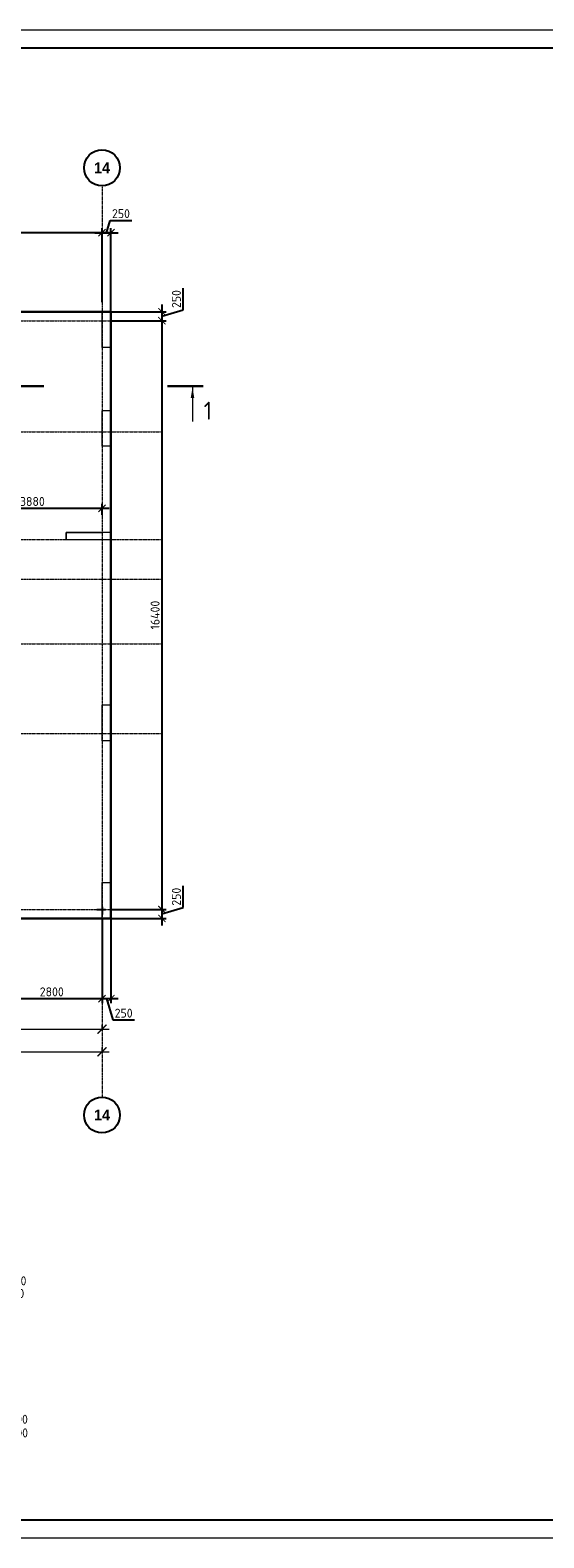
# Model space of a CAD drawing. Header units: millimetres. Extents: x -42044588 to 856694, y -806701 to 941911.
# Tile 116 of 256: x -151120 to -136809, y -356619 to -314619. Entities that reach past the tile are written whole.
import ezdxf

# ---------------------------------------------------------------- set-up
doc = ezdxf.new("R2010")
doc.units = ezdxf.units.MM
for name, pattern in [('______5', [1100, 800, -100, 100, -100]), ('DASHED', [7, 5, -2, 0]), ('осевая', [50.8, 31.75, -6.35, 6.35, -6.35])]:
    doc.linetypes.add(name, pattern=pattern)
for name, color, linetype, lineweight in [('G-ANNO-DIMS-1', 7, 'Continuous', 18), ('Оси', 40, '______5', 18), ('Перекрытие ж_бетон', 1, 'Continuous', 30), ('РАЗМЕРЫ', 1, 'Continuous', 9), ('СТЕНЫ', 3, 'Continuous', 30), ('ТОНКИЕ', 7, 'Continuous', 9), ('Узлы', 7, 'Continuous', 0)]:
    doc.layers.add(name, color=color, linetype=linetype, lineweight=lineweight)
doc.layers.add('Колонна_ бетон', color=7, linetype='Continuous', lineweight=50, true_color=0xb4b496)
doc.layers.add('ТОЛСТЫЕ_ОСНОВНЫЕ', color=6, linetype='Continuous')
doc.styles.add('Century Gothic', font='GOTHIC.TTF')
doc.styles.add('GOST-2.304_Type-B', font='GOST_Common.ttf')
doc.styles.add('ISOCPEUR', font='GOST_Common.ttf', dxfattribs={"height": 450})
doc.dimstyles.new('СПДС', dxfattribs={"dimscale": 100, "dimtxt": 2.5, "dimasz": 2, "dimexe": 1.25, "dimexo": 0, "dimtad": 1, "dimdec": 0, "dimrnd": 5, "dimtxsty": 'GOST-2.304_Type-B', "dimblk": 'ARCHTICK', "dimcen": 2.5, "dimdle": 2, "dimclrd": 1, "dimclre": 1, "dimclrt": 1, "dimadec": 0, "dimazin": 2, "dimtfac": 0.75, "dimtdec": 0, "dimtmove": 1, "dimatfit": 3, "dimfxl": 0, "dimtolj": 1, "dimarcsym": 0})

# ---------------------------------------------------------------- blocks, each defined once
blk = doc.blocks.new('_ArchTick')
at = {"color": 0, "linetype": 'ByBlock', "const_width": 0.15}
blk.add_lwpolyline([(-0.5, -0.5), (0.5, 0.5)], dxfattribs=at)
blk = doc.blocks.new('*D6710')
at = {"color": 1, "lineweight": -2, "transparency": 16777216}
for p, q in [((-85905, -346670), (-38705, -346670)), ((-85705, -346670), (-85705, -346545)), ((-38905, -346670), (-38905, -346545))]:
    blk.add_line(p, q, dxfattribs=at)
at = {"layer": 'DEFPOINTS', "color": 0, "transparency": 16777216}
for p in [(-85705, -346670), (-38905, -346670), (-38905, -346670)]:
    blk.add_point(p, dxfattribs=at)
at = {"color": 1, "lineweight": -2, "transparency": 16777216, "xscale": 250, "yscale": 250, "zscale": 250, "rotation": 180}
blk.add_blockref('_ArchTick', (-85705, -346670), dxfattribs=at)
at = {"color": 1, "lineweight": -2, "transparency": 16777216, "xscale": 250, "yscale": 250, "zscale": 250}
blk.add_blockref('_ArchTick', (-38905, -346670), dxfattribs=at)
at = {"color": 1, "transparency": 16777216, "insert": (-67487, -346445), "char_height": 250, "width": 104166.67, "attachment_point": 5, "style": 'GOST-2.304_Type-B'}
blk.add_mtext('\\A1;46800', dxfattribs=at)
blk = doc.blocks.new('NSY101')
at = {"color": 0, "linetype": 'ByBlock', "lineweight": -2}
blk.add_circle((0, 0), 50, dxfattribs=at)
blk = doc.blocks.new('СЛОЖНЫЙ_ОБЪЕКТ_21')
at = {"layer": 'Оси', "color": 16, "linetype": 'Continuous', "lineweight": 25, "transparency": 33554687, "xscale": 9.999999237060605, "yscale": 9.999999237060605, "zscale": 9.999999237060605}
blk.add_blockref('NSY101', (51513, -989), dxfattribs=at)
at = {"layer": 'Оси', "color": 16, "linetype": 'Continuous', "lineweight": 25, "transparency": 33554687, "insert": (51513, -989), "char_height": 300, "width": 620, "attachment_point": 5, "style": 'Century Gothic'}
blk.add_mtext('\\A1;{\\fCentury Gothic|i0|b1;\\H300.000000;\\W1.000000;\\C16;14}\\P', dxfattribs=at)
blk = doc.blocks.new('СЛОЖНЫЙ_ОБЪЕКТ_41')
at = {"layer": 'Оси', "color": 16, "linetype": 'Continuous', "lineweight": 25, "transparency": 33554687, "xscale": 9.999999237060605, "yscale": 9.999999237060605, "zscale": 9.999999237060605}
blk.add_blockref('NSY101', (51513, -43009), dxfattribs=at)
at = {"layer": 'Оси', "color": 16, "linetype": 'Continuous', "lineweight": 25, "transparency": 33554687, "insert": (51513, -43009), "char_height": 300, "width": 620, "attachment_point": 5, "style": 'Century Gothic'}
blk.add_mtext('\\A1;{\\fCentury Gothic|i0|b1;\\H300.000000;\\W1.000000;\\C16;14}\\P', dxfattribs=at)
blk = doc.blocks.new('*D6728')
at = {"color": 1, "lineweight": -2, "transparency": 16777216}
for p, q in [((-45305, -346039), (-38705, -346039)), ((-45105, -346039), (-45105, -345914)), ((-38905, -346039), (-38905, -345914))]:
    blk.add_line(p, q, dxfattribs=at)
at = {"layer": 'DEFPOINTS', "color": 0, "transparency": 16777216}
for p in [(-45105, -346039), (-38905, -346039), (-38905, -346039)]:
    blk.add_point(p, dxfattribs=at)
at = {"color": 1, "lineweight": -2, "transparency": 16777216, "xscale": 250, "yscale": 250, "zscale": 250, "rotation": 180}
blk.add_blockref('_ArchTick', (-45105, -346039), dxfattribs=at)
at = {"color": 1, "lineweight": -2, "transparency": 16777216, "xscale": 250, "yscale": 250, "zscale": 250}
blk.add_blockref('_ArchTick', (-38905, -346039), dxfattribs=at)
at = {"color": 1, "transparency": 16777216, "insert": (-42030, -345814), "char_height": 250, "width": 83333.33, "attachment_point": 5, "style": 'GOST-2.304_Type-B'}
blk.add_mtext('\\A1;6200', dxfattribs=at)
blk = doc.blocks.new('*D925')
at = {"layer": 'DEFPOINTS', "color": 0, "transparency": 16777216}
for p in [(-148868, -320261), (-149118, -322192), (-148868, -322462)]:
    blk.add_point(p, dxfattribs=at)
at = {"layer": 'РАЗМЕРЫ', "color": 1, "lineweight": -2, "transparency": 16777216}
for p, q in [((-148993, -320261), (-148890, -319918)), ((-148890, -319918), (-148290, -319918)), ((-149318, -320261), (-148668, -320261)), ((-149118, -322192), (-149118, -320136)), ((-148868, -322462), (-148868, -320136))]:
    blk.add_line(p, q, dxfattribs=at)
at = {"layer": 'РАЗМЕРЫ', "color": 1, "lineweight": -2, "transparency": 16777216, "xscale": 200, "yscale": 200, "zscale": 200, "rotation": 180}
blk.add_blockref('_ArchTick', (-149118, -320261), dxfattribs=at)
at = {"layer": 'РАЗМЕРЫ', "color": 1, "lineweight": -2, "transparency": 16777216, "xscale": 200, "yscale": 200, "zscale": 200}
blk.add_blockref('_ArchTick', (-148868, -320261), dxfattribs=at)
at = {"layer": 'РАЗМЕРЫ', "color": 1, "lineweight": 0, "transparency": 16777216, "insert": (-148590, -319730), "char_height": 250, "attachment_point": 5, "style": 'GOST-2.304_Type-B'}
blk.add_mtext('\\A1;250', dxfattribs=at)
blk = doc.blocks.new('*D926')
at = {"layer": 'DEFPOINTS', "color": 0, "transparency": 16777216}
for p in [(-148868, -322462), (-148868, -322712), (-147452, -322712)]:
    blk.add_point(p, dxfattribs=at)
at = {"layer": 'РАЗМЕРЫ', "color": 1, "lineweight": -2, "transparency": 16777216}
for p, q in [((-146858, -322409), (-146858, -321809)), ((-148868, -322462), (-147327, -322462)), ((-147452, -322262), (-147452, -322912)), ((-147452, -322587), (-146858, -322409)), ((-148868, -322712), (-147327, -322712))]:
    blk.add_line(p, q, dxfattribs=at)
at = {"layer": 'РАЗМЕРЫ', "color": 1, "lineweight": -2, "transparency": 16777216, "xscale": 200, "yscale": 200, "zscale": 200}
for p, rotation in [((-147452, -322462), 90), ((-147452, -322712), 270)]:
    blk.add_blockref('_ArchTick', p, dxfattribs=dict(at, rotation=rotation))
at = {"layer": 'РАЗМЕРЫ', "color": 1, "lineweight": 0, "transparency": 16777216, "insert": (-147046, -322109), "char_height": 250, "attachment_point": 5, "rotation": 90, "style": 'GOST-2.304_Type-B'}
blk.add_mtext('\\A1;250', dxfattribs=at)
blk = doc.blocks.new('*D927')
at = {"layer": 'DEFPOINTS', "color": 0, "transparency": 16777216}
for p in [(-148868, -322712), (-148868, -339112), (-147452, -339112)]:
    blk.add_point(p, dxfattribs=at)
at = {"layer": 'РАЗМЕРЫ', "color": 1, "lineweight": -2, "transparency": 16777216}
for p, q in [((-147452, -322512), (-147452, -339312)), ((-148868, -322712), (-147327, -322712)), ((-148868, -339112), (-147327, -339112))]:
    blk.add_line(p, q, dxfattribs=at)
at = {"layer": 'РАЗМЕРЫ', "color": 1, "lineweight": -2, "transparency": 16777216, "xscale": 200, "yscale": 200, "zscale": 200}
for p, rotation in [((-147452, -322712), 90), ((-147452, -339112), 270)]:
    blk.add_blockref('_ArchTick', p, dxfattribs=dict(at, rotation=rotation))
at = {"layer": 'РАЗМЕРЫ', "color": 1, "lineweight": 0, "transparency": 16777216, "insert": (-147639, -330912), "char_height": 250, "attachment_point": 5, "rotation": 90, "style": 'GOST-2.304_Type-B'}
blk.add_mtext('\\A1;16400', dxfattribs=at)
blk = doc.blocks.new('*D928')
at = {"layer": 'DEFPOINTS', "color": 0, "transparency": 16777216}
for p in [(-148868, -339112), (-148868, -339362), (-147452, -339362)]:
    blk.add_point(p, dxfattribs=at)
at = {"layer": 'РАЗМЕРЫ', "color": 1, "lineweight": -2, "transparency": 16777216}
for p, q in [((-146858, -339059), (-146858, -338459)), ((-147452, -338912), (-147452, -339562)), ((-148868, -339112), (-147327, -339112)), ((-147452, -339237), (-146858, -339059)), ((-148868, -339362), (-147327, -339362))]:
    blk.add_line(p, q, dxfattribs=at)
at = {"layer": 'РАЗМЕРЫ', "color": 1, "lineweight": -2, "transparency": 16777216, "xscale": 200, "yscale": 200, "zscale": 200}
for p, rotation in [((-147452, -339112), 90), ((-147452, -339362), 270)]:
    blk.add_blockref('_ArchTick', p, dxfattribs=dict(at, rotation=rotation))
at = {"layer": 'РАЗМЕРЫ', "color": 1, "lineweight": 0, "transparency": 16777216, "insert": (-147046, -338759), "char_height": 250, "attachment_point": 5, "rotation": 90, "style": 'GOST-2.304_Type-B'}
blk.add_mtext('\\A1;250', dxfattribs=at)
blk = doc.blocks.new('*D929')
at = {"layer": 'DEFPOINTS', "color": 0, "transparency": 16777216}
for p in [(-149118, -339362), (-148868, -339362), (-148868, -341596)]:
    blk.add_point(p, dxfattribs=at)
at = {"layer": 'РАЗМЕРЫ', "color": 1, "lineweight": -2, "transparency": 16777216}
for p, q in [((-149118, -339362), (-149118, -341721)), ((-148868, -339362), (-148868, -341721)), ((-149318, -341596), (-148668, -341596)), ((-148993, -341596), (-148815, -342190)), ((-148815, -342190), (-148215, -342190))]:
    blk.add_line(p, q, dxfattribs=at)
at = {"layer": 'РАЗМЕРЫ', "color": 1, "lineweight": -2, "transparency": 16777216, "xscale": 200, "yscale": 200, "zscale": 200, "rotation": 180}
blk.add_blockref('_ArchTick', (-149118, -341596), dxfattribs=at)
at = {"layer": 'РАЗМЕРЫ', "color": 1, "lineweight": -2, "transparency": 16777216, "xscale": 200, "yscale": 200, "zscale": 200}
blk.add_blockref('_ArchTick', (-148868, -341596), dxfattribs=at)
at = {"layer": 'РАЗМЕРЫ', "color": 1, "lineweight": 0, "transparency": 16777216, "insert": (-148515, -342002), "char_height": 250, "attachment_point": 5, "style": 'GOST-2.304_Type-B'}
blk.add_mtext('\\A1;250', dxfattribs=at)
blk = doc.blocks.new('подложка стн 1-го этажа')
at = {"layer": 'Колонна_ бетон', "color": 252, "linetype": 'DASHED', "lineweight": 0, "ltscale": 0.5, "true_color": 0x939598, "transparency": 33554687}
for p, q in [((54844, 26112, -200), (54844, 26112, -200)), ((55094, 26362, -200), (55094, 26362, -200)), ((54844, 9712, -200), (54844, 9712, -200)), ((55094, 9462, -200), (55094, 9462, -200))]:
    blk.add_line(p, q, dxfattribs=at)
for points, elevation in [([(54844, 26362), (55094, 26362), (55094, 25362), (54844, 25362)], -560), ([(54844, 23612), (55094, 23612), (55094, 22612), (54844, 22612)], -360), ([(54844, 23612), (55094, 23612), (55094, 22612), (54844, 22612)], -560), ([(55094, 20212), (53844, 20212), (53844, 20012), (55094, 20012)], -560), ([(54844, 15412), (55094, 15412), (55094, 14412), (54844, 14412)], -560), ([(54844, 10462), (55094, 10462), (55094, 9462), (54844, 9462)], -360)]:
    blk.add_lwpolyline(points, close=True, dxfattribs=dict(at, elevation=elevation))
at = {"layer": 'СТЕНЫ', "color": 252, "linetype": 'DASHED', "lineweight": 0, "ltscale": 0.5, "true_color": 0x939598, "transparency": 33554687}
for p, q in [((53844, 20212, -200), (54844, 20212, -200)), ((53844, 20012, -200), (53844, 20212, -200)), ((53844, 20212, -200), (53844, 20212, -200)), ((54844, 20212, -200), (54844, 20212, -200)), ((53844, 20012, -200), (53844, 20012, -200)), ((53844, 20012, -200), (54844, 20012, -200)), ((54844, 20012, -200), (54844, 20012, -200))]:
    blk.add_line(p, q, dxfattribs=at)
blk = doc.blocks.new('*U6686')
at = {"layer": 'ТОЛСТЫЕ_ОСНОВНЫЕ', "color": 6}
blk.add_lwpolyline([(20, 5), (886, 5), (886, 415), (20, 415)], close=True, dxfattribs=at)
at = {"layer": 'ТОНКИЕ'}
blk.add_lwpolyline([(0, 0), (891, 0), (891, 420), (0, 420)], close=True, dxfattribs=at)
blk = doc.blocks.new('*D949')
at = {"layer": 'DEFPOINTS', "color": 0, "transparency": 16777216}
for p in [(-164068, -320261), (-164068, -320867), (-149118, -321164)]:
    blk.add_point(p, dxfattribs=at)
at = {"layer": 'РАЗМЕРЫ', "color": 1, "lineweight": -2, "transparency": 16777216}
for p, q in [((-148918, -320261), (-164268, -320261)), ((-164068, -320867), (-164068, -320136)), ((-149118, -321164), (-149118, -320136))]:
    blk.add_line(p, q, dxfattribs=at)
at = {"layer": 'РАЗМЕРЫ', "color": 1, "lineweight": -2, "transparency": 16777216, "xscale": 200, "yscale": 200, "zscale": 200, "rotation": 180}
blk.add_blockref('_ArchTick', (-164068, -320261), dxfattribs=at)
at = {"layer": 'РАЗМЕРЫ', "color": 1, "lineweight": -2, "transparency": 16777216, "xscale": 200, "yscale": 200, "zscale": 200}
blk.add_blockref('_ArchTick', (-149118, -320261), dxfattribs=at)
at = {"layer": 'РАЗМЕРЫ', "color": 1, "lineweight": 0, "transparency": 16777216, "insert": (-156593, -320074), "char_height": 250, "attachment_point": 5, "style": 'GOST-2.304_Type-B'}
blk.add_mtext('\\A1;14950', dxfattribs=at)
blk = doc.blocks.new('*D954')
at = {"layer": 'DEFPOINTS', "color": 0, "transparency": 16777216}
for p in [(-149118, -340334), (-151918, -340962), (-149118, -341596)]:
    blk.add_point(p, dxfattribs=at)
at = {"layer": 'РАЗМЕРЫ', "color": 1, "lineweight": -2, "transparency": 16777216}
for p, q in [((-149118, -340334), (-149118, -341721)), ((-151918, -340962), (-151918, -341721)), ((-152118, -341596), (-148918, -341596))]:
    blk.add_line(p, q, dxfattribs=at)
at = {"layer": 'РАЗМЕРЫ', "color": 1, "lineweight": -2, "transparency": 16777216, "xscale": 200, "yscale": 200, "zscale": 200, "rotation": 180}
blk.add_blockref('_ArchTick', (-151918, -341596), dxfattribs=at)
at = {"layer": 'РАЗМЕРЫ', "color": 1, "lineweight": -2, "transparency": 16777216, "xscale": 200, "yscale": 200, "zscale": 200}
blk.add_blockref('_ArchTick', (-149118, -341596), dxfattribs=at)
at = {"layer": 'РАЗМЕРЫ', "color": 1, "lineweight": 0, "transparency": 16777216, "insert": (-150518, -341409), "char_height": 250, "attachment_point": 5, "style": 'GOST-2.304_Type-B'}
blk.add_mtext('\\A1;2800', dxfattribs=at)
blk = doc.blocks.new('*D3767')
at = {"layer": 'DEFPOINTS', "color": 0, "transparency": 16777216}
for p in [(-149118, -327937), (-149118, -328123), (-152998, -328712, 360)]:
    blk.add_point(p, dxfattribs=at)
at = {"layer": 'РАЗМЕРЫ', "color": 1, "lineweight": -2, "transparency": 16777216}
for p, q in [((-153198, -327937), (-148918, -327937)), ((-152998, -328712), (-152998, -327812)), ((-149118, -328123), (-149118, -327812))]:
    blk.add_line(p, q, dxfattribs=at)
at = {"layer": 'РАЗМЕРЫ', "color": 1, "lineweight": -2, "transparency": 16777216, "xscale": 200, "yscale": 200, "zscale": 200, "rotation": 180}
blk.add_blockref('_ArchTick', (-152998, -327937), dxfattribs=at)
at = {"layer": 'РАЗМЕРЫ', "color": 1, "lineweight": -2, "transparency": 16777216, "xscale": 200, "yscale": 200, "zscale": 200}
blk.add_blockref('_ArchTick', (-149118, -327937), dxfattribs=at)
at = {"layer": 'РАЗМЕРЫ', "color": 1, "lineweight": 0, "transparency": 16777216, "insert": (-151058, -327749), "char_height": 250, "attachment_point": 5, "style": 'GOST-2.304_Type-B'}
blk.add_mtext('\\A1;3880', dxfattribs=at)
blk = doc.blocks.new('блочина')
for p, q in [((150270, 50880), (150508, 50880)), ((150413, 50955), (150413, 50741))]:
    blk.add_line(p, q)
at = {"color": 4, "lineweight": 30, "elevation": -360}
blk.add_lwpolyline([(130360, 62456), (130410, 62456), (130410, 62406), (130360, 62406)], close=True, dxfattribs=at)
at = {"color": 4, "lineweight": 30}
blk.add_lwpolyline([(123862, 60951), (123462, 60951), (123462, 60001), (123862, 60001)], close=True, dxfattribs=at)
at = {"layer": 'Перекрытие ж_бетон', "color": 4}
for points in [[(140763, 63798), (140763, 63398), (140413, 63398), (140413, 63798)], [(140861, 63400), (140861, 63800), (141511, 63800), (141511, 63400)], [(143317, 63300), (143717, 63300), (143717, 62080), (143317, 62080)], [(135753, 62200), (135753, 62600), (137153, 62600), (137153, 62200)], [(137233, 62598), (137233, 62198), (137633, 62198), (137633, 62598)], [(114883, 62278), (114663, 62278), (114663, 61878), (114883, 61878)], [(114983, 61880), (114983, 62280), (116263, 62280), (116263, 61880)], [(116763, 62278), (116363, 62278), (116363, 61878), (116763, 61878)], [(132913, 62278), (132693, 62278), (132693, 61878), (132913, 61878)], [(133013, 61880), (133013, 62280), (134413, 62280), (134413, 61880)], [(134513, 62278), (134513, 61878), (134913, 61878), (134913, 62278)], [(108013, 60560), (107613, 60560), (107613, 62150), (108013, 62150)], [(130413, 60880), (130413, 61480), (129613, 61480), (129613, 60880)], [(146133, 61378), (146533, 61378), (146533, 60138), (146133, 60138)], [(117363, 60978), (117363, 60578), (116963, 60578), (116963, 60978)], [(113163, 60000), (113163, 60580), (112363, 60580), (112363, 60000)], [(130413, 60000), (130413, 60700), (129613, 60700), (129613, 60000)], [(140413, 60455), (140413, 60855), (141513, 60855), (141513, 60455)], [(107613, 60478), (108013, 60478), (108013, 60078), (107613, 60078)], [(118913, 60130), (118913, 60380), (118513, 60380), (118513, 60130)], [(141413, 60030), (141013, 60030), (141013, 60280), (141413, 60280)], [(109050, 56280), (108600, 56280), (108600, 58060), (109050, 58060)], [(112213, 57979), (112213, 58229), (111813, 58229), (111813, 57979)], [(116013, 58102), (115873, 58102), (115873, 57972), (116013, 57972)], [(116403, 58102), (116133, 58102), (116133, 57972), (116403, 57972)], [(116793, 58102), (116523, 58102), (116523, 57972), (116793, 57972)], [(121013, 57662), (121013, 58202), (120413, 58202), (120413, 57662)], [(131113, 58158), (131113, 57678), (130713, 57678), (130713, 58158)], [(131213, 57720), (131213, 58120), (131887, 58120), (131887, 57720)], [(135313, 58158), (135713, 58158), (135713, 57678), (135313, 57678)], [(135813, 57720), (135813, 58120), (137213, 58120), (137213, 57720)], [(137413, 58158), (137863, 58158), (137863, 57678), (137413, 57678)], [(137963, 57720), (137963, 58120), (138633, 58120), (138633, 57720)], [(142763, 57580), (142763, 58130), (142163, 58130), (142163, 57580)], [(143213, 58078), (143213, 57498), (142862, 57498), (142862, 58078)], [(143313, 57500), (143313, 58080), (144013, 58080), (144013, 57500)], [(133163, 57680), (133163, 57930), (132763, 57930), (132763, 57680)], [(144613, 57478), (144613, 57078), (144213, 57078), (144213, 57478)], [(144693, 57080), (144693, 57480), (145833, 57480), (145833, 57080)], [(108593, 56178), (109042, 56178), (109042, 55778), (108593, 55778)], [(122813, 55778), (122563, 55778), (122563, 55978), (122813, 55978)], [(122913, 55780), (122913, 56180), (124313, 56180), (124313, 55780)], [(124813, 55780), (124413, 55780), (124413, 56180), (124813, 56180)], [(125443, 55600), (125443, 56000), (127163, 56000), (127163, 55600)], [(127263, 55600), (127263, 56000), (127713, 56000), (127713, 55600)], [(113843, 55383), (113843, 55783), (115113, 55783), (115113, 55383)], [(116213, 55780), (116213, 55380), (115813, 55380), (115813, 55780)], [(116313, 55382), (116313, 55782), (117713, 55782), (117713, 55382)], [(118063, 55380), (117813, 55380), (117813, 55780), (118063, 55780)]]:
    blk.add_lwpolyline(points, close=True, dxfattribs=at)
for points, elevation in [([(143318, 61978), (143716, 61978), (143716, 61578), (143318, 61578)], 4500), ([(125963, 60580), (126263, 60580), (126263, 60430), (125963, 60430)], 360), ([(126693, 60580), (126963, 60580), (126963, 60450), (126693, 60450)], 360), ([(127083, 60580), (127353, 60580), (127353, 60450), (127083, 60450)], 360), ([(127473, 60580), (127613, 60580), (127613, 60450), (127473, 60450)], 360), ([(116963, 60000), (116963, 60400), (117793, 60400), (117793, 60000)], 4500), ([(120893, 60380), (121163, 60380), (121163, 60250), (120893, 60250)], 360), ([(121283, 60380), (121553, 60380), (121553, 60250), (121283, 60250)], 360), ([(121673, 60380), (121813, 60380), (121813, 60250), (121673, 60250)], 360), ([(122093, 59980), (122093, 60380), (122743, 60380), (122743, 59980)], 4500), ([(122863, 59978), (122863, 60378), (123263, 60378), (123263, 59978)], 4500), ([(139052, 57810), (138912, 57810), (138912, 57680), (139052, 57680)], 360), ([(139442, 57810), (139172, 57810), (139172, 57680), (139442, 57680)], 360), ([(139832, 57810), (139562, 57810), (139562, 57680), (139832, 57680)], 360), ([(115213, 55780), (115213, 55380), (115613, 55380), (115613, 55780)], 360)]:
    blk.add_lwpolyline(points, close=True, dxfattribs=dict(at, elevation=elevation))
at = {"layer": 'Перекрытие ж_бетон', "color": 4, "ltscale": 100}
for points in [[(136313, 60028), (136113, 60028), (136113, 60228), (136313, 60228)], [(139913, 60198), (139913, 59998), (139713, 59998), (139713, 60198)], [(111113, 58177), (111113, 57977), (110913, 57977), (110913, 58177)], [(117263, 57930), (117063, 57930), (117063, 58130), (117263, 58130)], [(118263, 57930), (118063, 57930), (118063, 58130), (118263, 58130)]]:
    blk.add_lwpolyline(points, close=True, dxfattribs=at)
at = {"layer": 'Перекрытие ж_бетон', "color": 4, "ltscale": 100, "elevation": 4500}
blk.add_lwpolyline([(137513, 60028), (137313, 60028), (137313, 60228), (137513, 60228)], close=True, dxfattribs=at)
at = {"layer": 'РАЗМЕРЫ', "color": 4, "lineweight": 30}
blk.add_lwpolyline([(146533, 60010), (146133, 60010), (146133, 59610), (146533, 59610)], close=True, dxfattribs=at)
blk = doc.blocks.new('оси блок 2')
at = {"layer": 'Оси', "color": 16, "linetype": 'осевая', "lineweight": 0, "ltscale": 0.25, "transparency": 33554687}
for p, q in [((-38904.7, -322543), (-38904.7, -347914.1)), ((-89822.3, -326301.3), (-37238.5, -326301.3)), ((-89822.3, -329401.3), (-37238.5, -329401.3)), ((-89822.3, -332401.3), (-37238.5, -332401.3)), ((-89822.3, -333501.3), (-37238.5, -333501.3)), ((-89822.3, -335301.3), (-37238.5, -335301.3)), ((-89822.3, -337801.3), (-37238.5, -337801.3)), ((-89822.3, -342701.3), (-37238.5, -342701.3))]:
    blk.add_line(p, q, dxfattribs=at)
at = {"layer": 'Оси', "color": 16, "linetype": 'Continuous', "lineweight": 25, "transparency": 33554687}
for name, p in [('СЛОЖНЫЙ_ОБЪЕКТ_21', (-90418.2, -321053.5)), ('СЛОЖНЫЙ_ОБЪЕКТ_41', (-90418.2, -305420.5))]:
    blk.add_blockref(name, p, dxfattribs=at)
for base, p1, p2, picture, middle in [((-38904.7, -346038.9), (-45104.7, -346038.9), (-38904.7, -346038.9), '*D6728', (-42029.9, -346038.9)), ((-38904.7, -346670.2), (-85704.7, -346670.2), (-38904.7, -346670.2), '*D6710', (-67487.3, -346670.2))]:
    dim = blk.add_linear_dim(base=base, p1=p1, p2=p2, dimstyle='СПДС', override={"dimgap": 1})
    dim.commit()
    dim.dimension.update_dxf_attribs({"geometry": picture, "text_midpoint": middle, "dimtype": 160})

msp = doc.modelspace()

# ---------------------------------------------------------------- linework, layer by layer
at = {"layer": 'Перекрытие ж_бетон'}
msp.add_lwpolyline([(-151918.038, -339362.136), (-148868.038, -339362.136), (-148868.038, -322462.136), (-158918.038, -322462.136), (-158918.038, -322462.136), (-162268.038, -322462.136), (-162268.038, -322462.136), (-164068.038, -322462.136)], dxfattribs=at)
at = {"layer": 'Узлы', "color": 1, "linetype": 'Continuous', "lineweight": 0}
msp.add_line((-146597.785, -324569.48, 3100), (-146597.785, -325519.48, 3100), dxfattribs=at)
at = {"layer": 'Узлы', "color": 1, "linetype": 'Continuous', "lineweight": 0, "const_width": 70, "elevation": 3100}
for points in [[(-151732.924, -324534.48), (-150732.924, -324534.48)], [(-146297.785, -324534.48), (-147297.785, -324534.48)]]:
    msp.add_lwpolyline(points, dxfattribs=at)
at = {"layer": 'Узлы', "color": 1, "linetype": 'Continuous', "lineweight": 0}
msp.add_solid([(-146597.785, -324569.48, 3100), (-146648.063, -324869.93, 3100), (-146547.507, -324869.93, 3100)], dxfattribs=at)

# ---------------------------------------------------------------- block references
at = {"xscale": 100, "yscale": 100, "zscale": 100}
msp.add_blockref('*U6686', (-203199.263, -356618.849), dxfattribs=at)
for name, p in [('подложка стн 1-го этажа', (-203961.961, -348823.931, 560)), ('блочина', (-299530.954, -389992.167))]:
    msp.add_blockref(name, p)
at = {"layer": 'РАЗМЕРЫ'}
msp.add_blockref('оси блок 2', (-110213.32, 3589.186), dxfattribs=at)

# ---------------------------------------------------------------- texts
at = {"layer": 'G-ANNO-DIMS-1', "char_height": 250, "width": 1150.28263, "line_spacing_factor": 1.149209, "style": 'ISOCPEUR'}
for s, insert, attachment_point in [('+34.100', (-152249.301, -349334.182), 1), ('+31.100', (-152249.301, -349686.25), 1), ('+30.900', (-152249.301, -353439.478), 7), ('+33.900', (-152249.301, -353820.484), 7)]:
    msp.add_mtext(s, dxfattribs=dict(at, insert=insert, attachment_point=attachment_point))
at = {"layer": 'Узлы', "color": 1, "linetype": 'Continuous', "lineweight": 0, "insert": (-146167.785, -325219.48, 3100), "char_height": 500, "attachment_point": 5, "style": 'GOST-2.304_Type-B'}
msp.add_mtext_dynamic_manual_height_columns('1', width=723.87981, gutter_width=25, heights=[0], dxfattribs=at)

# ---------------------------------------------------------------- dimensions: what is measured, and where the dimension line sits
at = {"layer": 'РАЗМЕРЫ', "lineweight": 0}
for base, p1, p2, picture, middle in [((-148868.038, -320261.456), (-149118.038, -322192.358), (-148868.038, -322462.136), '*D925', (-148827.413, -319730.206)), ((-164068.038, -320261.456), (-149118.038, -321164.407), (-164068.038, -320867.457), '*D949', (-156593.038, -320073.956)), ((-149117.896, -327936.901), (-152998.036, -328712.136, 360), (-149117.896, -328122.987), '*D3767', (-151057.966, -327749.401)), ((-148868.038, -341596.231), (-149118.038, -339362.136), (-148868.038, -339362.136), '*D929', (-148752.413, -342002.481)), ((-149118.038, -341596.231), (-151918.038, -340962.135), (-149118.038, -340334.102), '*D954', (-150518.038, -341408.731))]:
    dim = msp.add_linear_dim(base=base, p1=p1, p2=p2, dimstyle='СПДС', override={"dimrnd": 5}, dxfattribs=at)
    dim.commit()
    dim.dimension.update_dxf_attribs({"geometry": picture, "text_midpoint": middle})
for base, p1, p2, picture, middle in [((-147451.82, -322712.136), (-148868.038, -322462.136), (-148868.038, -322712.136), '*D926', (-147045.57, -322346.511)), ((-147451.82, -339112.136), (-148868.038, -322712.136), (-148868.038, -339112.136), '*D927', (-147639.32, -330912.136)), ((-147451.82, -339362.136), (-148868.038, -339112.136), (-148868.038, -339362.136), '*D928', (-147045.57, -338996.511))]:
    dim = msp.add_linear_dim(base=base, p1=p1, p2=p2, angle=90, dimstyle='СПДС', override={"dimrnd": 5}, dxfattribs=at)
    dim.commit()
    dim.dimension.update_dxf_attribs({"geometry": picture, "text_midpoint": middle})

doc.saveas('drawing.dxf')
